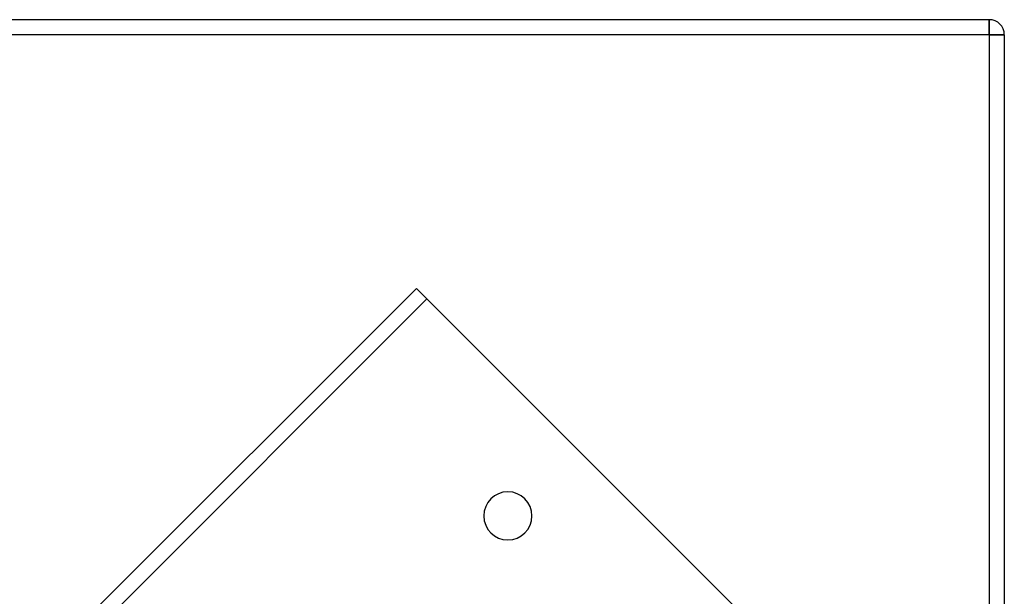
# Model space of a CAD drawing. Header units: millimetres. Extents: x -790 to 790, y -790 to 790.
# Tile 54 of 54: x 463 to 790, y 598 to 790. Entities that reach past the tile are written whole.
import ezdxf

# ---------------------------------------------------------------- set-up
doc = ezdxf.new("R2010")
doc.units = ezdxf.units.MM
doc.layers.add('HIDDEN', color=7, linetype='Continuous')
doc.layers.add('THICK', color=7, linetype='Continuous')

msp = doc.modelspace()

# ---------------------------------------------------------------- linework, layer by layer
at = {"layer": 'HIDDEN'}
for p, q in [((785, 785), (785, 790)), ((785, 790), (785, 790)), ((785, 785), (-785, 785)), ((785, 785), (785, -785)), ((790, 785), (785, 785)), ((790, 785), (790, 785)), ((594.59, 700.66), (385.72, 491.78)), ((594.59, 700.66), (594.59, 700.66)), ((700.66, 594.59), (594.59, 700.66)), ((395.98, 494.97), (598.13, 697.12)), ((617, 625), (617, 625)), ((633, 625), (633, 625))]:
    msp.add_line(p, q, dxfattribs=at)
for radius, start, end in [(732, 0, 180.00002), (682, 0, 180.00002), (677, 0, 180.00002), (652.89, 31.03879, 89.56121), (642.91, 31.0456, 89.55439), (625, 0, 179.99998), (620, 0, 179.99998)]:
    msp.add_arc((0, 0), radius, start, end, dxfattribs=at)
at = {"layer": 'THICK'}
for p, q in [((785, 790), (-785, 790)), ((785, 790), (785, 785)), ((785, 785), (-785, 785)), ((785, 785), (790, 785)), ((785, 785), (785, -785)), ((790, 785), (790, -785))]:
    msp.add_line(p, q, dxfattribs=at)
for centre, radius, start, end in [((785, 785), 5, 0, 90), ((0, 0), 677.5, 0, 180.00002), ((625, 625), 8, 0, 180), ((625, 625), 8, 180, 0), ((0, 0), 619.99, 0, 179.99998)]:
    msp.add_arc(centre, radius, start, end, dxfattribs=at)

doc.saveas('drawing.dxf')
